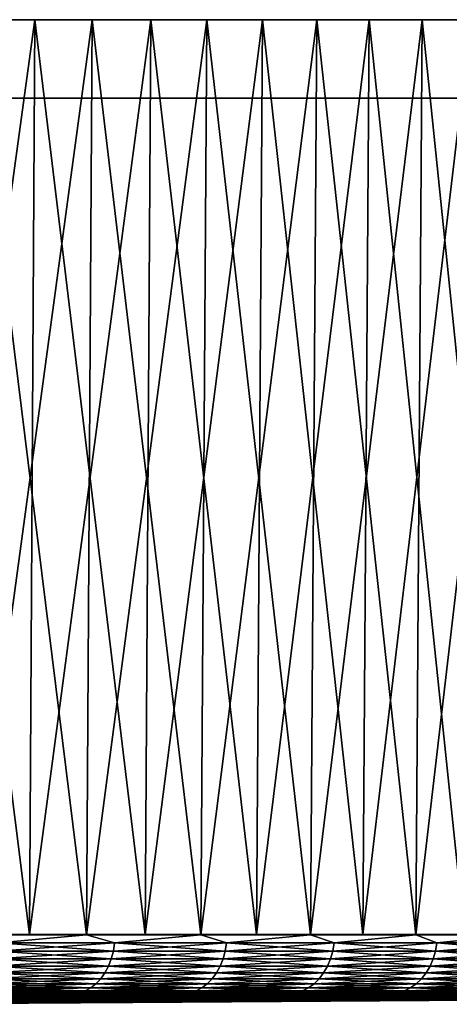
# Model space of a CAD drawing. Header units: millimetres. Extents: x -112 to 112, y -55 to 40.
# Tile 165 of 171: x 78 to 89, y -55 to -30. Entities that reach past the tile are written whole.
import ezdxf

# ---------------------------------------------------------------- set-up
doc = ezdxf.new("R2010")
doc.units = ezdxf.units.MM
doc.header["$LTSCALE"] = 52.148148
for name, color, linetype in [('122', 7, 'CONTINUOUS'), ('151', 7, 'CONTINUOUS'), ('152', 7, 'CONTINUOUS'), ('153', 7, 'CONTINUOUS'), ('154', 7, 'CONTINUOUS'), ('155', 7, 'CONTINUOUS'), ('156', 7, 'CONTINUOUS'), ('157', 7, 'CONTINUOUS'), ('158', 7, 'CONTINUOUS'), ('159', 7, 'CONTINUOUS')]:
    doc.layers.add(name, color=color, linetype=linetype)

msp = doc.modelspace()

# ---------------------------------------------------------------- linework, layer by layer
at = {"layer": '122', "color": 7, "linetype": 'Continuous', "true_color": 0xfdfffa}
for points in [[(74.689, -32, 82.113), (77.743, -32, 79.228), (74.689, -32, -82.113), (74.689, -32, 82.113)], [(74.689, -32, -82.113), (77.743, -32, 79.228), (77.743, -32, -79.228), (74.689, -32, -82.113)], [(77.743, -32, 79.228), (80.685, -32, 76.229), (77.743, -32, -79.228), (77.743, -32, 79.228)], [(77.743, -32, -79.228), (80.685, -32, 76.229), (80.685, -32, -76.229), (77.743, -32, -79.228)], [(80.685, -32, 76.229), (83.512, -32, 73.122), (80.685, -32, -76.229), (80.685, -32, 76.229)], [(80.685, -32, -76.229), (83.512, -32, 73.122), (83.512, -32, -73.122), (80.685, -32, -76.229)], [(83.512, -32, 73.122), (86.219, -32, 69.909), (83.512, -32, -73.122), (83.512, -32, 73.122)], [(83.512, -32, -73.122), (86.219, -32, 69.909), (86.219, -32, -69.909), (83.512, -32, -73.122)], [(86.219, -32, 69.909), (88.803, -32, 66.596), (86.219, -32, -69.909), (86.219, -32, 69.909)], [(86.219, -32, -69.909), (88.803, -32, 66.596), (88.803, -32, -66.596), (86.219, -32, -69.909)]]:
    msp.add_3dface(points, dxfattribs=at)
at = {"layer": '151', "color": 1, "linetype": 'Continuous'}
for points in [[(74.833, -53.294, -82.272), (77.893, -53.294, -79.381), (74.97, -30.003, -82.422), (74.833, -53.294, -82.272)], [(74.97, -30.003, -82.422), (77.893, -53.294, -79.381), (78.035, -30.003, -79.526), (74.97, -30.003, -82.422)], [(77.893, -53.294, -79.381), (80.841, -53.294, -76.376), (78.035, -30.003, -79.526), (77.893, -53.294, -79.381)], [(78.035, -30.003, -79.526), (80.841, -53.294, -76.376), (80.989, -30.003, -76.516), (78.035, -30.003, -79.526)], [(80.841, -53.294, -76.376), (83.673, -53.294, -73.263), (80.989, -30.003, -76.516), (80.841, -53.294, -76.376)], [(80.989, -30.003, -76.516), (83.673, -53.294, -73.263), (83.826, -30.003, -73.397), (80.989, -30.003, -76.516)], [(83.673, -53.294, -73.263), (86.385, -53.294, -70.044), (83.826, -30.003, -73.397), (83.673, -53.294, -73.263)], [(83.826, -30.003, -73.397), (86.385, -53.294, -70.044), (86.543, -30.003, -70.172), (83.826, -30.003, -73.397)], [(86.385, -53.294, -70.044), (88.974, -53.294, -66.725), (86.543, -30.003, -70.172), (86.385, -53.294, -70.044)], [(86.543, -30.003, -70.172), (88.974, -53.294, -66.725), (89.137, -30.003, -66.847), (86.543, -30.003, -70.172)]]:
    msp.add_3dface(points, dxfattribs=at)
at = {"layer": '152', "color": 1, "linetype": 'Continuous'}
for points in [[(78.035, -30.003, 79.526), (74.833, -53.294, 82.272), (74.97, -30.003, 82.422), (78.035, -30.003, 79.526)], [(77.893, -53.294, 79.381), (74.833, -53.294, 82.272), (78.035, -30.003, 79.526), (77.893, -53.294, 79.381)], [(80.841, -53.294, 76.376), (77.893, -53.294, 79.381), (80.989, -30.003, 76.516), (80.841, -53.294, 76.376)], [(80.989, -30.003, 76.516), (77.893, -53.294, 79.381), (78.035, -30.003, 79.526), (80.989, -30.003, 76.516)], [(83.826, -30.003, 73.397), (80.841, -53.294, 76.376), (80.989, -30.003, 76.516), (83.826, -30.003, 73.397)], [(83.673, -53.294, 73.263), (80.841, -53.294, 76.376), (83.826, -30.003, 73.397), (83.673, -53.294, 73.263)], [(86.543, -30.003, 70.172), (83.673, -53.294, 73.263), (83.826, -30.003, 73.397), (86.543, -30.003, 70.172)], [(86.385, -53.294, 70.044), (83.673, -53.294, 73.263), (86.543, -30.003, 70.172), (86.385, -53.294, 70.044)], [(89.137, -30.003, 66.847), (86.385, -53.294, 70.044), (86.543, -30.003, 70.172), (89.137, -30.003, 66.847)], [(88.974, -53.294, 66.725), (86.385, -53.294, 70.044), (89.137, -30.003, 66.847), (88.974, -53.294, 66.725)]]:
    msp.add_3dface(points, dxfattribs=at)
at = {"layer": '153', "color": 1, "linetype": 'Continuous'}
for points in [[(76.463, -30.003, -82.408), (79.491, -30.003, -79.491), (76.325, -53.302, -82.259), (76.463, -30.003, -82.408)], [(76.325, -53.302, -82.259), (79.491, -30.003, -79.491), (79.347, -53.302, -79.347), (76.325, -53.302, -82.259)], [(79.491, -30.003, -79.491), (82.408, -30.003, -76.463), (79.347, -53.302, -79.347), (79.491, -30.003, -79.491)], [(79.347, -53.302, -79.347), (82.408, -30.003, -76.463), (82.259, -53.302, -76.325), (79.347, -53.302, -79.347)], [(82.408, -30.003, -76.463), (85.209, -30.003, -73.328), (82.259, -53.302, -76.325), (82.408, -30.003, -76.463)], [(82.259, -53.302, -76.325), (85.209, -30.003, -73.328), (85.055, -53.302, -73.196), (82.259, -53.302, -76.325)], [(85.209, -30.003, -73.328), (87.891, -30.003, -70.091), (85.055, -53.302, -73.196), (85.209, -30.003, -73.328)], [(85.055, -53.302, -73.196), (87.891, -30.003, -70.091), (87.733, -53.302, -69.964), (85.055, -53.302, -73.196)], [(87.891, -30.003, -70.091), (90.451, -30.003, -66.756), (87.733, -53.302, -69.964), (87.891, -30.003, -70.091)], [(87.733, -53.302, -69.964), (90.451, -30.003, -66.756), (90.287, -53.302, -66.635), (87.733, -53.302, -69.964)]]:
    msp.add_3dface(points, dxfattribs=at)
at = {"layer": '154', "color": 1, "linetype": 'Continuous'}
for points in [[(76.325, -53.302, 82.259), (79.347, -53.302, 79.347), (76.463, -30.003, 82.408), (76.325, -53.302, 82.259)], [(76.463, -30.003, 82.408), (79.347, -53.302, 79.347), (79.491, -30.003, 79.491), (76.463, -30.003, 82.408)], [(79.347, -53.302, 79.347), (82.259, -53.302, 76.325), (79.491, -30.003, 79.491), (79.347, -53.302, 79.347)], [(79.491, -30.003, 79.491), (82.259, -53.302, 76.325), (82.408, -30.003, 76.463), (79.491, -30.003, 79.491)], [(82.259, -53.302, 76.325), (85.055, -53.302, 73.196), (82.408, -30.003, 76.463), (82.259, -53.302, 76.325)], [(82.408, -30.003, 76.463), (85.055, -53.302, 73.196), (85.209, -30.003, 73.328), (82.408, -30.003, 76.463)], [(85.055, -53.302, 73.196), (87.733, -53.302, 69.964), (85.209, -30.003, 73.328), (85.055, -53.302, 73.196)], [(85.209, -30.003, 73.328), (87.733, -53.302, 69.964), (87.891, -30.003, 70.091), (85.209, -30.003, 73.328)], [(87.733, -53.302, 69.964), (90.287, -53.302, 66.635), (87.891, -30.003, 70.091), (87.733, -53.302, 69.964)], [(87.891, -30.003, 70.091), (90.287, -53.302, 66.635), (90.451, -30.003, 66.756), (87.891, -30.003, 70.091)]]:
    msp.add_3dface(points, dxfattribs=at)
at = {"layer": '155', "color": 1, "linetype": 'Continuous'}
for points in [[(74.97, -30.003, -82.422), (78.035, -30.003, -79.526), (76.463, -30.003, -82.408), (74.97, -30.003, -82.422)], [(78.035, -30.003, 79.526), (74.97, -30.003, 82.422), (76.463, -30.003, 82.408), (78.035, -30.003, 79.526)], [(78.035, -30.003, -79.526), (79.491, -30.003, -79.491), (76.463, -30.003, -82.408), (78.035, -30.003, -79.526)], [(78.035, -30.003, 79.526), (76.463, -30.003, 82.408), (79.491, -30.003, 79.491), (78.035, -30.003, 79.526)], [(78.035, -30.003, -79.526), (80.989, -30.003, -76.516), (79.491, -30.003, -79.491), (78.035, -30.003, -79.526)], [(80.989, -30.003, 76.516), (78.035, -30.003, 79.526), (79.491, -30.003, 79.491), (80.989, -30.003, 76.516)], [(80.989, -30.003, -76.516), (82.408, -30.003, -76.463), (79.491, -30.003, -79.491), (80.989, -30.003, -76.516)], [(80.989, -30.003, 76.516), (79.491, -30.003, 79.491), (82.408, -30.003, 76.463), (80.989, -30.003, 76.516)], [(80.989, -30.003, -76.516), (83.826, -30.003, -73.397), (82.408, -30.003, -76.463), (80.989, -30.003, -76.516)], [(83.826, -30.003, 73.397), (80.989, -30.003, 76.516), (82.408, -30.003, 76.463), (83.826, -30.003, 73.397)], [(83.826, -30.003, -73.397), (85.209, -30.003, -73.328), (82.408, -30.003, -76.463), (83.826, -30.003, -73.397)], [(83.826, -30.003, 73.397), (82.408, -30.003, 76.463), (85.209, -30.003, 73.328), (83.826, -30.003, 73.397)], [(83.826, -30.003, -73.397), (86.543, -30.003, -70.172), (85.209, -30.003, -73.328), (83.826, -30.003, -73.397)], [(86.543, -30.003, 70.172), (83.826, -30.003, 73.397), (85.209, -30.003, 73.328), (86.543, -30.003, 70.172)], [(86.543, -30.003, -70.172), (87.891, -30.003, -70.091), (85.209, -30.003, -73.328), (86.543, -30.003, -70.172)], [(86.543, -30.003, 70.172), (85.209, -30.003, 73.328), (87.891, -30.003, 70.091), (86.543, -30.003, 70.172)], [(86.543, -30.003, -70.172), (89.137, -30.003, -66.847), (87.891, -30.003, -70.091), (86.543, -30.003, -70.172)], [(89.137, -30.003, 66.847), (86.543, -30.003, 70.172), (87.891, -30.003, 70.091), (89.137, -30.003, 66.847)], [(89.137, -30.003, -66.847), (90.451, -30.003, -66.756), (87.891, -30.003, -70.091), (89.137, -30.003, -66.847)], [(89.137, -30.003, 66.847), (87.891, -30.003, 70.091), (90.451, -30.003, 66.756), (89.137, -30.003, 66.847)]]:
    msp.add_3dface(points, dxfattribs=at)
at = {"layer": '156', "color": 1, "linetype": 'Continuous'}
for points in [[(79.034, -54.789, -77.552), (80.487, -54.789, -76.043), (64.53, -54.945, -66.061), (79.034, -54.789, -77.552)], [(64.53, -54.945, -66.061), (80.487, -54.789, -76.043), (67.555, -54.945, -62.963), (64.53, -54.945, -66.061)], [(77.552, -54.789, -79.034), (79.034, -54.789, -77.552), (64.53, -54.945, -66.061), (77.552, -54.789, -79.034)], [(81.912, -54.789, -74.506), (83.307, -54.789, -72.942), (67.555, -54.945, -62.963), (81.912, -54.789, -74.506)], [(67.555, -54.945, -62.963), (83.307, -54.789, -72.942), (70.432, -54.945, -59.728), (67.555, -54.945, -62.963)], [(80.487, -54.789, -76.043), (81.912, -54.789, -74.506), (67.555, -54.945, -62.963), (80.487, -54.789, -76.043)], [(70.432, -54.945, -59.728), (87.312, -54.789, -68.098), (73.154, -54.945, -56.361), (70.432, -54.945, -59.728)], [(84.673, -54.789, -71.353), (86.008, -54.789, -69.738), (70.432, -54.945, -59.728), (84.673, -54.789, -71.353)], [(83.307, -54.789, -72.942), (84.673, -54.789, -71.353), (70.432, -54.945, -59.728), (83.307, -54.789, -72.942)], [(86.008, -54.789, -69.738), (87.312, -54.789, -68.098), (70.432, -54.945, -59.728), (86.008, -54.789, -69.738)], [(87.312, -54.789, -68.098), (88.585, -54.789, -66.433), (73.154, -54.945, -56.361), (87.312, -54.789, -68.098)], [(73.154, -54.945, -56.361), (89.827, -54.789, -64.745), (75.716, -54.945, -52.87), (73.154, -54.945, -56.361)], [(88.585, -54.789, -66.433), (89.827, -54.789, -64.745), (73.154, -54.945, -56.361), (88.585, -54.789, -66.433)], [(91.036, -54.789, -63.033), (92.212, -54.789, -61.299), (75.716, -54.945, -52.87), (91.036, -54.789, -63.033)], [(75.716, -54.945, -52.87), (93.356, -54.789, -59.543), (78.111, -54.945, -49.263), (75.716, -54.945, -52.87)], [(92.212, -54.789, -61.299), (93.356, -54.789, -59.543), (75.716, -54.945, -52.87), (92.212, -54.789, -61.299)], [(89.827, -54.789, -64.745), (91.036, -54.789, -63.033), (75.716, -54.945, -52.87), (89.827, -54.789, -64.745)], [(94.466, -54.789, -57.766), (95.542, -54.789, -55.968), (78.111, -54.945, -49.263), (94.466, -54.789, -57.766)], [(78.111, -54.945, -49.263), (95.542, -54.789, -55.968), (80.334, -54.945, -45.547), (78.111, -54.945, -49.263)], [(93.356, -54.789, -59.543), (94.466, -54.789, -57.766), (78.111, -54.945, -49.263), (93.356, -54.789, -59.543)], [(97.592, -54.789, -52.312), (98.564, -54.789, -50.456), (80.334, -54.945, -45.547), (97.592, -54.789, -52.312)], [(95.542, -54.789, -55.968), (96.584, -54.789, -54.15), (80.334, -54.945, -45.547), (95.542, -54.789, -55.968)], [(96.584, -54.789, -54.15), (97.592, -54.789, -52.312), (80.334, -54.945, -45.547), (96.584, -54.789, -54.15)], [(80.334, -54.945, -45.547), (98.564, -54.789, -50.456), (82.38, -54.945, -41.732), (80.334, -54.945, -45.547)], [(98.564, -54.789, -50.456), (99.501, -54.789, -48.582), (82.38, -54.945, -41.732), (98.564, -54.789, -50.456)], [(82.38, -54.945, -41.732), (100.403, -54.789, -46.69), (84.246, -54.945, -37.825), (82.38, -54.945, -41.732)], [(99.501, -54.789, -48.582), (100.403, -54.789, -46.69), (82.38, -54.945, -41.732), (99.501, -54.789, -48.582)], [(101.268, -54.789, -44.782), (102.098, -54.789, -42.857), (84.246, -54.945, -37.825), (101.268, -54.789, -44.782)], [(84.246, -54.945, -37.825), (102.891, -54.789, -40.918), (85.926, -54.945, -33.834), (84.246, -54.945, -37.825)], [(102.098, -54.789, -42.857), (102.891, -54.789, -40.918), (84.246, -54.945, -37.825), (102.098, -54.789, -42.857)], [(100.403, -54.789, -46.69), (101.268, -54.789, -44.782), (84.246, -54.945, -37.825), (100.403, -54.789, -46.69)], [(102.891, -54.789, -40.918), (103.646, -54.789, -38.963), (85.926, -54.945, -33.834), (102.891, -54.789, -40.918)], [(85.926, -54.945, -33.834), (104.365, -54.789, -36.995), (87.418, -54.945, -29.77), (85.926, -54.945, -33.834)], [(103.646, -54.789, -38.963), (104.365, -54.789, -36.995), (85.926, -54.945, -33.834), (103.646, -54.789, -38.963)], [(104.365, -54.789, -36.995), (105.047, -54.789, -35.013), (87.418, -54.945, -29.77), (104.365, -54.789, -36.995)], [(105.047, -54.789, -35.013), (105.69, -54.789, -33.019), (87.418, -54.945, -29.77), (105.047, -54.789, -35.013)], [(87.418, -54.945, -29.77), (106.296, -54.789, -31.013), (88.717, -54.945, -25.639), (87.418, -54.945, -29.77)], [(105.69, -54.789, -33.019), (106.296, -54.789, -31.013), (87.418, -54.945, -29.77), (105.69, -54.789, -33.019)], [(78.111, -54.945, -49.263), (62.486, -55.073, -39.408), (60.57, -55.073, -42.294), (78.111, -54.945, -49.263)], [(75.716, -54.945, -52.87), (78.111, -54.945, -49.263), (60.57, -55.073, -42.294), (75.716, -54.945, -52.87)], [(80.334, -54.945, -45.547), (64.264, -55.073, -36.436), (62.486, -55.073, -39.408), (80.334, -54.945, -45.547)], [(78.111, -54.945, -49.263), (80.334, -54.945, -45.547), (62.486, -55.073, -39.408), (78.111, -54.945, -49.263)], [(80.334, -54.945, -45.547), (82.38, -54.945, -41.732), (64.264, -55.073, -36.436), (80.334, -54.945, -45.547)], [(82.38, -54.945, -41.732), (65.901, -55.073, -33.384), (64.264, -55.073, -36.436), (82.38, -54.945, -41.732)], [(82.38, -54.945, -41.732), (84.246, -54.945, -37.825), (65.901, -55.073, -33.384), (82.38, -54.945, -41.732)], [(84.246, -54.945, -37.825), (67.394, -55.073, -30.258), (65.901, -55.073, -33.384), (84.246, -54.945, -37.825)], [(84.246, -54.945, -37.825), (85.926, -54.945, -33.834), (67.394, -55.073, -30.258), (84.246, -54.945, -37.825)], [(85.926, -54.945, -33.834), (68.738, -55.073, -27.066), (67.394, -55.073, -30.258), (85.926, -54.945, -33.834)], [(85.926, -54.945, -33.834), (87.418, -54.945, -29.77), (68.738, -55.073, -27.066), (85.926, -54.945, -33.834)], [(87.418, -54.945, -29.77), (69.931, -55.073, -23.815), (68.738, -55.073, -27.066), (87.418, -54.945, -29.77)], [(87.418, -54.945, -29.77), (88.717, -54.945, -25.639), (69.931, -55.073, -23.815), (87.418, -54.945, -29.77)], [(88.717, -54.945, -25.639), (70.97, -55.073, -20.511), (69.931, -55.073, -23.815), (88.717, -54.945, -25.639)], [(88.717, -54.945, -25.639), (89.821, -54.945, -21.453), (70.97, -55.073, -20.511), (88.717, -54.945, -25.639)], [(89.821, -54.945, -21.453), (71.854, -55.073, -17.161), (70.97, -55.073, -20.511), (89.821, -54.945, -21.453)], [(90.728, -54.945, -17.219), (72.579, -55.073, -13.775), (71.854, -55.073, -17.161), (90.728, -54.945, -17.219)], [(89.821, -54.945, -21.453), (90.728, -54.945, -17.219), (71.854, -55.073, -17.161), (89.821, -54.945, -21.453)], [(91.435, -54.945, -12.948), (73.145, -55.073, -10.358), (72.579, -55.073, -13.775), (91.435, -54.945, -12.948)], [(90.728, -54.945, -17.219), (91.435, -54.945, -12.948), (72.579, -55.073, -13.775), (90.728, -54.945, -17.219)], [(91.942, -54.945, -8.648), (73.55, -55.073, -6.918), (73.145, -55.073, -10.358), (91.942, -54.945, -8.648)], [(91.435, -54.945, -12.948), (91.942, -54.945, -8.648), (73.145, -55.073, -10.358), (91.435, -54.945, -12.948)], [(91.942, -54.945, -8.648), (92.246, -54.945, -4.329), (73.55, -55.073, -6.918), (91.942, -54.945, -8.648)], [(92.246, -54.945, -4.329), (73.793, -55.073, -3.463), (73.55, -55.073, -6.918), (92.246, -54.945, -4.329)], [(73.793, -55.073, -3.463), (92.348, -54.945), (90.596, -54.958), (73.793, -55.073, -3.463)], [(92.246, -54.945, -4.329), (92.348, -54.945), (73.793, -55.073, -3.463), (92.246, -54.945, -4.329)], [(80.53, -55.03), (73.793, -55.073, -3.463), (90.596, -54.958), (80.53, -55.03)], [(73.875, -55.073), (73.793, -55.073, -3.463), (80.53, -55.03), (73.875, -55.073)]]:
    msp.add_3dface(points, dxfattribs=at)
at = {"layer": '157', "color": 1, "linetype": 'Continuous'}
for points in [[(81.912, -54.789, 74.506), (80.487, -54.789, 76.043), (67.555, -54.945, 62.963), (81.912, -54.789, 74.506)], [(80.487, -54.789, 76.043), (79.034, -54.789, 77.552), (67.555, -54.945, 62.963), (80.487, -54.789, 76.043)], [(79.034, -54.789, 77.552), (77.552, -54.789, 79.034), (67.555, -54.945, 62.963), (79.034, -54.789, 77.552)], [(70.432, -54.945, 59.728), (81.912, -54.789, 74.506), (67.555, -54.945, 62.963), (70.432, -54.945, 59.728)], [(73.154, -54.945, 56.361), (84.673, -54.789, 71.353), (70.432, -54.945, 59.728), (73.154, -54.945, 56.361)], [(84.673, -54.789, 71.353), (83.307, -54.789, 72.942), (70.432, -54.945, 59.728), (84.673, -54.789, 71.353)], [(83.307, -54.789, 72.942), (81.912, -54.789, 74.506), (70.432, -54.945, 59.728), (83.307, -54.789, 72.942)], [(88.585, -54.789, 66.433), (87.312, -54.789, 68.098), (73.154, -54.945, 56.361), (88.585, -54.789, 66.433)], [(87.312, -54.789, 68.098), (86.008, -54.789, 69.738), (73.154, -54.945, 56.361), (87.312, -54.789, 68.098)], [(75.716, -54.945, 52.87), (88.585, -54.789, 66.433), (73.154, -54.945, 56.361), (75.716, -54.945, 52.87)], [(86.008, -54.789, 69.738), (84.673, -54.789, 71.353), (73.154, -54.945, 56.361), (86.008, -54.789, 69.738)], [(89.827, -54.789, 64.745), (88.585, -54.789, 66.433), (75.716, -54.945, 52.87), (89.827, -54.789, 64.745)], [(91.036, -54.789, 63.033), (89.827, -54.789, 64.745), (75.716, -54.945, 52.87), (91.036, -54.789, 63.033)], [(78.111, -54.945, 49.263), (91.036, -54.789, 63.033), (75.716, -54.945, 52.87), (78.111, -54.945, 49.263)], [(80.334, -54.945, 45.547), (94.466, -54.789, 57.766), (78.111, -54.945, 49.263), (80.334, -54.945, 45.547)], [(94.466, -54.789, 57.766), (93.356, -54.789, 59.543), (78.111, -54.945, 49.263), (94.466, -54.789, 57.766)], [(93.356, -54.789, 59.543), (92.212, -54.789, 61.299), (78.111, -54.945, 49.263), (93.356, -54.789, 59.543)], [(92.212, -54.789, 61.299), (91.036, -54.789, 63.033), (78.111, -54.945, 49.263), (92.212, -54.789, 61.299)], [(82.38, -54.945, 41.732), (96.584, -54.789, 54.15), (80.334, -54.945, 45.547), (82.38, -54.945, 41.732)], [(96.584, -54.789, 54.15), (95.542, -54.789, 55.968), (80.334, -54.945, 45.547), (96.584, -54.789, 54.15)], [(95.542, -54.789, 55.968), (94.466, -54.789, 57.766), (80.334, -54.945, 45.547), (95.542, -54.789, 55.968)], [(98.564, -54.789, 50.456), (97.592, -54.789, 52.312), (82.38, -54.945, 41.732), (98.564, -54.789, 50.456)], [(97.592, -54.789, 52.312), (96.584, -54.789, 54.15), (82.38, -54.945, 41.732), (97.592, -54.789, 52.312)], [(99.501, -54.789, 48.582), (98.564, -54.789, 50.456), (82.38, -54.945, 41.732), (99.501, -54.789, 48.582)], [(84.246, -54.945, 37.825), (99.501, -54.789, 48.582), (82.38, -54.945, 41.732), (84.246, -54.945, 37.825)], [(85.926, -54.945, 33.834), (101.268, -54.789, 44.782), (84.246, -54.945, 37.825), (85.926, -54.945, 33.834)], [(101.268, -54.789, 44.782), (100.403, -54.789, 46.69), (84.246, -54.945, 37.825), (101.268, -54.789, 44.782)], [(100.403, -54.789, 46.69), (99.501, -54.789, 48.582), (84.246, -54.945, 37.825), (100.403, -54.789, 46.69)], [(87.418, -54.945, 29.77), (103.646, -54.789, 38.963), (85.926, -54.945, 33.834), (87.418, -54.945, 29.77)], [(103.646, -54.789, 38.963), (102.891, -54.789, 40.918), (85.926, -54.945, 33.834), (103.646, -54.789, 38.963)], [(102.891, -54.789, 40.918), (102.098, -54.789, 42.857), (85.926, -54.945, 33.834), (102.891, -54.789, 40.918)], [(102.098, -54.789, 42.857), (101.268, -54.789, 44.782), (85.926, -54.945, 33.834), (102.098, -54.789, 42.857)], [(88.717, -54.945, 25.639), (105.047, -54.789, 35.013), (87.418, -54.945, 29.77), (88.717, -54.945, 25.639)], [(105.047, -54.789, 35.013), (104.365, -54.789, 36.995), (87.418, -54.945, 29.77), (105.047, -54.789, 35.013)], [(104.365, -54.789, 36.995), (103.646, -54.789, 38.963), (87.418, -54.945, 29.77), (104.365, -54.789, 36.995)], [(78.111, -54.945, 49.263), (62.486, -55.073, 39.408), (64.264, -55.073, 36.436), (78.111, -54.945, 49.263)], [(78.111, -54.945, 49.263), (75.716, -54.945, 52.87), (62.486, -55.073, 39.408), (78.111, -54.945, 49.263)], [(80.334, -54.945, 45.547), (64.264, -55.073, 36.436), (65.901, -55.073, 33.384), (80.334, -54.945, 45.547)], [(80.334, -54.945, 45.547), (78.111, -54.945, 49.263), (64.264, -55.073, 36.436), (80.334, -54.945, 45.547)], [(82.38, -54.945, 41.732), (65.901, -55.073, 33.384), (67.394, -55.073, 30.258), (82.38, -54.945, 41.732)], [(82.38, -54.945, 41.732), (80.334, -54.945, 45.547), (65.901, -55.073, 33.384), (82.38, -54.945, 41.732)], [(84.246, -54.945, 37.825), (82.38, -54.945, 41.732), (67.394, -55.073, 30.258), (84.246, -54.945, 37.825)], [(84.246, -54.945, 37.825), (67.394, -55.073, 30.258), (68.738, -55.073, 27.066), (84.246, -54.945, 37.825)], [(85.926, -54.945, 33.834), (68.738, -55.073, 27.066), (69.931, -55.073, 23.815), (85.926, -54.945, 33.834)], [(85.926, -54.945, 33.834), (84.246, -54.945, 37.825), (68.738, -55.073, 27.066), (85.926, -54.945, 33.834)], [(87.418, -54.945, 29.77), (69.931, -55.073, 23.815), (70.97, -55.073, 20.511), (87.418, -54.945, 29.77)], [(87.418, -54.945, 29.77), (85.926, -54.945, 33.834), (69.931, -55.073, 23.815), (87.418, -54.945, 29.77)], [(88.717, -54.945, 25.639), (70.97, -55.073, 20.511), (71.854, -55.073, 17.161), (88.717, -54.945, 25.639)], [(88.717, -54.945, 25.639), (87.418, -54.945, 29.77), (70.97, -55.073, 20.511), (88.717, -54.945, 25.639)], [(89.821, -54.945, 21.453), (71.854, -55.073, 17.161), (72.579, -55.073, 13.775), (89.821, -54.945, 21.453)], [(89.821, -54.945, 21.453), (88.717, -54.945, 25.639), (71.854, -55.073, 17.161), (89.821, -54.945, 21.453)], [(90.728, -54.945, 17.219), (72.579, -55.073, 13.775), (73.145, -55.073, 10.358), (90.728, -54.945, 17.219)], [(90.728, -54.945, 17.219), (89.821, -54.945, 21.453), (72.579, -55.073, 13.775), (90.728, -54.945, 17.219)], [(91.435, -54.945, 12.948), (90.728, -54.945, 17.219), (73.145, -55.073, 10.358), (91.435, -54.945, 12.948)], [(91.435, -54.945, 12.948), (73.145, -55.073, 10.358), (73.55, -55.073, 6.918), (91.435, -54.945, 12.948)], [(91.942, -54.945, 8.648), (73.55, -55.073, 6.918), (73.793, -55.073, 3.463), (91.942, -54.945, 8.648)], [(91.942, -54.945, 8.648), (91.435, -54.945, 12.948), (73.55, -55.073, 6.918), (91.942, -54.945, 8.648)], [(92.246, -54.945, 4.329), (91.942, -54.945, 8.648), (73.793, -55.073, 3.463), (92.246, -54.945, 4.329)], [(73.875, -55.073), (92.246, -54.945, 4.329), (73.793, -55.073, 3.463), (73.875, -55.073)], [(73.875, -55.073), (80.53, -55.03), (92.246, -54.945, 4.329), (73.875, -55.073)], [(80.53, -55.03), (90.596, -54.958), (92.246, -54.945, 4.329), (80.53, -55.03)]]:
    msp.add_3dface(points, dxfattribs=at)
at = {"layer": '158', "color": 1, "linetype": 'Continuous'}
for points in [[(79.347, -53.302, 79.347), (76.325, -53.302, 82.259), (77.106, -53.511, 81.504), (79.347, -53.302, 79.347)], [(80.065, -53.511, 78.599), (79.347, -53.302, 79.347), (77.106, -53.511, 81.504), (80.065, -53.511, 78.599)], [(82.259, -53.302, 76.325), (79.347, -53.302, 79.347), (80.065, -53.511, 78.599), (82.259, -53.302, 76.325)], [(82.915, -53.511, 75.587), (82.259, -53.302, 76.325), (80.065, -53.511, 78.599), (82.915, -53.511, 75.587)], [(85.055, -53.302, 73.196), (82.259, -53.302, 76.325), (82.915, -53.511, 75.587), (85.055, -53.302, 73.196)], [(85.652, -53.511, 72.472), (85.055, -53.302, 73.196), (82.915, -53.511, 75.587), (85.652, -53.511, 72.472)], [(87.733, -53.302, 69.964), (85.055, -53.302, 73.196), (85.652, -53.511, 72.472), (87.733, -53.302, 69.964)], [(88.271, -53.511, 69.257), (87.733, -53.302, 69.964), (85.652, -53.511, 72.472), (88.271, -53.511, 69.257)], [(90.287, -53.302, 66.635), (87.733, -53.302, 69.964), (88.271, -53.511, 69.257), (90.287, -53.302, 66.635)], [(90.77, -53.511, 65.948), (90.287, -53.302, 66.635), (88.271, -53.511, 69.257), (90.77, -53.511, 65.948)], [(80.033, -53.718, 78.567), (77.106, -53.511, 81.504), (77.075, -53.718, 81.471), (80.033, -53.718, 78.567)], [(80.065, -53.511, 78.599), (77.106, -53.511, 81.504), (80.033, -53.718, 78.567), (80.065, -53.511, 78.599)], [(82.881, -53.718, 75.556), (80.065, -53.511, 78.599), (80.033, -53.718, 78.567), (82.881, -53.718, 75.556)], [(82.915, -53.511, 75.587), (80.065, -53.511, 78.599), (82.881, -53.718, 75.556), (82.915, -53.511, 75.587)], [(85.616, -53.718, 72.442), (82.915, -53.511, 75.587), (82.881, -53.718, 75.556), (85.616, -53.718, 72.442)], [(85.652, -53.511, 72.472), (82.915, -53.511, 75.587), (85.616, -53.718, 72.442), (85.652, -53.511, 72.472)], [(88.235, -53.718, 69.229), (85.652, -53.511, 72.472), (85.616, -53.718, 72.442), (88.235, -53.718, 69.229)], [(88.271, -53.511, 69.257), (85.652, -53.511, 72.472), (88.235, -53.718, 69.229), (88.271, -53.511, 69.257)], [(90.733, -53.718, 65.921), (88.271, -53.511, 69.257), (88.235, -53.718, 69.229), (90.733, -53.718, 65.921)], [(90.77, -53.511, 65.948), (88.271, -53.511, 69.257), (90.733, -53.718, 65.921), (90.77, -53.511, 65.948)], [(79.979, -53.916, 78.515), (77.075, -53.718, 81.471), (77.023, -53.916, 81.416), (79.979, -53.916, 78.515)], [(80.033, -53.718, 78.567), (77.075, -53.718, 81.471), (79.979, -53.916, 78.515), (80.033, -53.718, 78.567)], [(82.826, -53.916, 75.506), (80.033, -53.718, 78.567), (79.979, -53.916, 78.515), (82.826, -53.916, 75.506)], [(82.881, -53.718, 75.556), (80.033, -53.718, 78.567), (82.826, -53.916, 75.506), (82.881, -53.718, 75.556)], [(85.559, -53.916, 72.394), (82.881, -53.718, 75.556), (82.826, -53.916, 75.506), (85.559, -53.916, 72.394)], [(85.616, -53.718, 72.442), (82.881, -53.718, 75.556), (85.559, -53.916, 72.394), (85.616, -53.718, 72.442)], [(88.176, -53.916, 69.183), (85.616, -53.718, 72.442), (85.559, -53.916, 72.394), (88.176, -53.916, 69.183)], [(88.235, -53.718, 69.229), (85.616, -53.718, 72.442), (88.176, -53.916, 69.183), (88.235, -53.718, 69.229)], [(90.672, -53.916, 65.877), (88.235, -53.718, 69.229), (88.176, -53.916, 69.183), (90.672, -53.916, 65.877)], [(90.733, -53.718, 65.921), (88.235, -53.718, 69.229), (90.672, -53.916, 65.877), (90.733, -53.718, 65.921)], [(79.816, -54.271, 78.354), (76.953, -54.102, 81.342), (76.866, -54.271, 81.25), (79.816, -54.271, 78.354)], [(79.906, -54.102, 78.443), (77.023, -53.916, 81.416), (76.953, -54.102, 81.342), (79.906, -54.102, 78.443)], [(79.906, -54.102, 78.443), (76.953, -54.102, 81.342), (79.816, -54.271, 78.354), (79.906, -54.102, 78.443)], [(79.979, -53.916, 78.515), (77.023, -53.916, 81.416), (79.906, -54.102, 78.443), (79.979, -53.916, 78.515)], [(82.657, -54.271, 75.351), (79.906, -54.102, 78.443), (79.816, -54.271, 78.354), (82.657, -54.271, 75.351)], [(82.751, -54.102, 75.437), (79.979, -53.916, 78.515), (79.906, -54.102, 78.443), (82.751, -54.102, 75.437)], [(82.751, -54.102, 75.437), (79.906, -54.102, 78.443), (82.657, -54.271, 75.351), (82.751, -54.102, 75.437)], [(82.826, -53.916, 75.506), (79.979, -53.916, 78.515), (82.751, -54.102, 75.437), (82.826, -53.916, 75.506)], [(85.385, -54.271, 72.246), (82.751, -54.102, 75.437), (82.657, -54.271, 75.351), (85.385, -54.271, 72.246)], [(85.482, -54.102, 72.328), (82.826, -53.916, 75.506), (82.751, -54.102, 75.437), (85.482, -54.102, 72.328)], [(85.482, -54.102, 72.328), (82.751, -54.102, 75.437), (85.385, -54.271, 72.246), (85.482, -54.102, 72.328)], [(85.559, -53.916, 72.394), (82.826, -53.916, 75.506), (85.482, -54.102, 72.328), (85.559, -53.916, 72.394)], [(87.996, -54.271, 69.041), (85.482, -54.102, 72.328), (85.385, -54.271, 72.246), (87.996, -54.271, 69.041)], [(88.096, -54.102, 69.12), (85.559, -53.916, 72.394), (85.482, -54.102, 72.328), (88.096, -54.102, 69.12)], [(88.096, -54.102, 69.12), (85.482, -54.102, 72.328), (87.996, -54.271, 69.041), (88.096, -54.102, 69.12)], [(88.176, -53.916, 69.183), (85.559, -53.916, 72.394), (88.096, -54.102, 69.12), (88.176, -53.916, 69.183)], [(90.487, -54.271, 65.743), (88.096, -54.102, 69.12), (87.996, -54.271, 69.041), (90.487, -54.271, 65.743)], [(90.59, -54.102, 65.817), (88.176, -53.916, 69.183), (88.096, -54.102, 69.12), (90.59, -54.102, 65.817)], [(90.59, -54.102, 65.817), (88.096, -54.102, 69.12), (90.487, -54.271, 65.743), (90.59, -54.102, 65.817)], [(90.672, -53.916, 65.877), (88.176, -53.916, 69.183), (90.59, -54.102, 65.817), (90.672, -53.916, 65.877)], [(79.709, -54.421, 78.249), (76.866, -54.271, 81.25), (76.763, -54.421, 81.141), (79.709, -54.421, 78.249)], [(79.816, -54.271, 78.354), (76.866, -54.271, 81.25), (79.709, -54.421, 78.249), (79.816, -54.271, 78.354)], [(82.546, -54.421, 75.251), (79.816, -54.271, 78.354), (79.709, -54.421, 78.249), (82.546, -54.421, 75.251)], [(82.657, -54.271, 75.351), (79.816, -54.271, 78.354), (82.546, -54.421, 75.251), (82.657, -54.271, 75.351)], [(85.27, -54.421, 72.149), (82.657, -54.271, 75.351), (82.546, -54.421, 75.251), (85.27, -54.421, 72.149)], [(85.385, -54.271, 72.246), (82.657, -54.271, 75.351), (85.27, -54.421, 72.149), (85.385, -54.271, 72.246)], [(87.878, -54.421, 68.949), (85.385, -54.271, 72.246), (85.27, -54.421, 72.149), (87.878, -54.421, 68.949)], [(87.996, -54.271, 69.041), (85.385, -54.271, 72.246), (87.878, -54.421, 68.949), (87.996, -54.271, 69.041)], [(90.366, -54.421, 65.655), (87.996, -54.271, 69.041), (87.878, -54.421, 68.949), (90.366, -54.421, 65.655)], [(90.487, -54.271, 65.743), (87.996, -54.271, 69.041), (90.366, -54.421, 65.655), (90.487, -54.271, 65.743)], [(79.456, -54.651, 78.001), (76.647, -54.549, 81.018), (76.519, -54.651, 80.884), (79.456, -54.651, 78.001)], [(79.588, -54.549, 78.131), (76.763, -54.421, 81.141), (76.647, -54.549, 81.018), (79.588, -54.549, 78.131)], [(79.588, -54.549, 78.131), (76.647, -54.549, 81.018), (79.456, -54.651, 78.001), (79.588, -54.549, 78.131)], [(79.709, -54.421, 78.249), (76.763, -54.421, 81.141), (79.588, -54.549, 78.131), (79.709, -54.421, 78.249)], [(82.284, -54.651, 75.012), (79.588, -54.549, 78.131), (79.456, -54.651, 78.001), (82.284, -54.651, 75.012)], [(82.421, -54.549, 75.137), (79.709, -54.421, 78.249), (79.588, -54.549, 78.131), (82.421, -54.549, 75.137)], [(82.421, -54.549, 75.137), (79.588, -54.549, 78.131), (82.284, -54.651, 75.012), (82.421, -54.549, 75.137)], [(82.546, -54.421, 75.251), (79.709, -54.421, 78.249), (82.421, -54.549, 75.137), (82.546, -54.421, 75.251)], [(85, -54.651, 71.92), (82.421, -54.549, 75.137), (82.284, -54.651, 75.012), (85, -54.651, 71.92)], [(85.141, -54.549, 72.04), (82.546, -54.421, 75.251), (82.421, -54.549, 75.137), (85.141, -54.549, 72.04)], [(85.141, -54.549, 72.04), (82.421, -54.549, 75.137), (85, -54.651, 71.92), (85.141, -54.549, 72.04)], [(85.27, -54.421, 72.149), (82.546, -54.421, 75.251), (85.141, -54.549, 72.04), (85.27, -54.421, 72.149)], [(87.599, -54.651, 68.73), (85.141, -54.549, 72.04), (85, -54.651, 71.92), (87.599, -54.651, 68.73)], [(87.745, -54.549, 68.844), (85.27, -54.421, 72.149), (85.141, -54.549, 72.04), (87.745, -54.549, 68.844)], [(87.745, -54.549, 68.844), (85.141, -54.549, 72.04), (87.599, -54.651, 68.73), (87.745, -54.549, 68.844)], [(87.878, -54.421, 68.949), (85.27, -54.421, 72.149), (87.745, -54.549, 68.844), (87.878, -54.421, 68.949)], [(90.079, -54.651, 65.446), (87.745, -54.549, 68.844), (87.599, -54.651, 68.73), (90.079, -54.651, 65.446)], [(90.229, -54.549, 65.555), (87.878, -54.421, 68.949), (87.745, -54.549, 68.844), (90.229, -54.549, 65.555)], [(90.229, -54.549, 65.555), (87.745, -54.549, 68.844), (90.079, -54.651, 65.446), (90.229, -54.549, 65.555)], [(90.366, -54.421, 65.655), (87.878, -54.421, 68.949), (90.229, -54.549, 65.555), (90.366, -54.421, 65.655)], [(79.167, -54.772, 77.718), (76.383, -54.726, 80.74), (76.241, -54.772, 80.59), (79.167, -54.772, 77.718)], [(77.552, -54.789, 79.034), (79.167, -54.772, 77.718), (76.241, -54.772, 80.59), (77.552, -54.789, 79.034)], [(79.315, -54.726, 77.862), (76.519, -54.651, 80.884), (76.383, -54.726, 80.74), (79.315, -54.726, 77.862)], [(79.315, -54.726, 77.862), (76.383, -54.726, 80.74), (79.167, -54.772, 77.718), (79.315, -54.726, 77.862)], [(79.456, -54.651, 78.001), (76.519, -54.651, 80.884), (79.315, -54.726, 77.862), (79.456, -54.651, 78.001)], [(77.552, -54.789, 79.034), (79.034, -54.789, 77.552), (79.167, -54.772, 77.718), (77.552, -54.789, 79.034)], [(79.034, -54.789, 77.552), (80.487, -54.789, 76.043), (79.167, -54.772, 77.718), (79.034, -54.789, 77.552)], [(81.985, -54.772, 74.739), (79.315, -54.726, 77.862), (79.167, -54.772, 77.718), (81.985, -54.772, 74.739)], [(80.487, -54.789, 76.043), (81.985, -54.772, 74.739), (79.167, -54.772, 77.718), (80.487, -54.789, 76.043)], [(82.138, -54.726, 74.878), (79.456, -54.651, 78.001), (79.315, -54.726, 77.862), (82.138, -54.726, 74.878)], [(82.138, -54.726, 74.878), (79.315, -54.726, 77.862), (81.985, -54.772, 74.739), (82.138, -54.726, 74.878)], [(82.284, -54.651, 75.012), (79.456, -54.651, 78.001), (82.138, -54.726, 74.878), (82.284, -54.651, 75.012)], [(80.487, -54.789, 76.043), (81.912, -54.789, 74.506), (81.985, -54.772, 74.739), (80.487, -54.789, 76.043)], [(81.912, -54.789, 74.506), (83.307, -54.789, 72.942), (81.985, -54.772, 74.739), (81.912, -54.789, 74.506)], [(84.691, -54.772, 71.659), (82.138, -54.726, 74.878), (81.985, -54.772, 74.739), (84.691, -54.772, 71.659)], [(83.307, -54.789, 72.942), (84.691, -54.772, 71.659), (81.985, -54.772, 74.739), (83.307, -54.789, 72.942)], [(84.848, -54.726, 71.792), (82.284, -54.651, 75.012), (82.138, -54.726, 74.878), (84.848, -54.726, 71.792)], [(84.848, -54.726, 71.792), (82.138, -54.726, 74.878), (84.691, -54.772, 71.659), (84.848, -54.726, 71.792)], [(85, -54.651, 71.92), (82.284, -54.651, 75.012), (84.848, -54.726, 71.792), (85, -54.651, 71.92)], [(83.307, -54.789, 72.942), (84.673, -54.789, 71.353), (84.691, -54.772, 71.659), (83.307, -54.789, 72.942)], [(84.673, -54.789, 71.353), (86.008, -54.789, 69.738), (84.691, -54.772, 71.659), (84.673, -54.789, 71.353)], [(87.281, -54.772, 68.48), (84.848, -54.726, 71.792), (84.691, -54.772, 71.659), (87.281, -54.772, 68.48)], [(86.008, -54.789, 69.738), (87.281, -54.772, 68.48), (84.691, -54.772, 71.659), (86.008, -54.789, 69.738)], [(87.443, -54.726, 68.608), (85, -54.651, 71.92), (84.848, -54.726, 71.792), (87.443, -54.726, 68.608)], [(87.443, -54.726, 68.608), (84.848, -54.726, 71.792), (87.281, -54.772, 68.48), (87.443, -54.726, 68.608)], [(87.599, -54.651, 68.73), (85, -54.651, 71.92), (87.443, -54.726, 68.608), (87.599, -54.651, 68.73)], [(86.008, -54.789, 69.738), (87.312, -54.789, 68.098), (87.281, -54.772, 68.48), (86.008, -54.789, 69.738)], [(89.751, -54.772, 65.208), (87.443, -54.726, 68.608), (87.281, -54.772, 68.48), (89.751, -54.772, 65.208)], [(88.585, -54.789, 66.433), (89.751, -54.772, 65.208), (87.281, -54.772, 68.48), (88.585, -54.789, 66.433)], [(87.312, -54.789, 68.098), (88.585, -54.789, 66.433), (87.281, -54.772, 68.48), (87.312, -54.789, 68.098)], [(89.919, -54.726, 65.33), (87.599, -54.651, 68.73), (87.443, -54.726, 68.608), (89.919, -54.726, 65.33)], [(89.919, -54.726, 65.33), (87.443, -54.726, 68.608), (89.751, -54.772, 65.208), (89.919, -54.726, 65.33)], [(90.079, -54.651, 65.446), (87.599, -54.651, 68.73), (89.919, -54.726, 65.33), (90.079, -54.651, 65.446)], [(88.585, -54.789, 66.433), (89.827, -54.789, 64.745), (89.751, -54.772, 65.208), (88.585, -54.789, 66.433)]]:
    msp.add_3dface(points, dxfattribs=at)
at = {"layer": '159', "color": 1, "linetype": 'Continuous'}
for points in [[(76.325, -53.302, -82.259), (79.347, -53.302, -79.347), (77.106, -53.511, -81.504), (76.325, -53.302, -82.259)], [(77.106, -53.511, -81.504), (79.347, -53.302, -79.347), (80.065, -53.511, -78.599), (77.106, -53.511, -81.504)], [(79.347, -53.302, -79.347), (82.259, -53.302, -76.325), (80.065, -53.511, -78.599), (79.347, -53.302, -79.347)], [(80.065, -53.511, -78.599), (82.259, -53.302, -76.325), (82.915, -53.511, -75.587), (80.065, -53.511, -78.599)], [(82.259, -53.302, -76.325), (85.055, -53.302, -73.196), (82.915, -53.511, -75.587), (82.259, -53.302, -76.325)], [(82.915, -53.511, -75.587), (85.055, -53.302, -73.196), (85.652, -53.511, -72.472), (82.915, -53.511, -75.587)], [(85.055, -53.302, -73.196), (87.733, -53.302, -69.964), (85.652, -53.511, -72.472), (85.055, -53.302, -73.196)], [(85.652, -53.511, -72.472), (87.733, -53.302, -69.964), (88.271, -53.511, -69.257), (85.652, -53.511, -72.472)], [(87.733, -53.302, -69.964), (90.287, -53.302, -66.635), (88.271, -53.511, -69.257), (87.733, -53.302, -69.964)], [(88.271, -53.511, -69.257), (90.287, -53.302, -66.635), (90.77, -53.511, -65.948), (88.271, -53.511, -69.257)], [(77.106, -53.511, -81.504), (80.065, -53.511, -78.599), (77.075, -53.718, -81.471), (77.106, -53.511, -81.504)], [(77.075, -53.718, -81.471), (80.065, -53.511, -78.599), (80.033, -53.718, -78.567), (77.075, -53.718, -81.471)], [(80.065, -53.511, -78.599), (82.915, -53.511, -75.587), (80.033, -53.718, -78.567), (80.065, -53.511, -78.599)], [(80.033, -53.718, -78.567), (82.915, -53.511, -75.587), (82.881, -53.718, -75.556), (80.033, -53.718, -78.567)], [(82.915, -53.511, -75.587), (85.652, -53.511, -72.472), (82.881, -53.718, -75.556), (82.915, -53.511, -75.587)], [(82.881, -53.718, -75.556), (85.652, -53.511, -72.472), (85.616, -53.718, -72.442), (82.881, -53.718, -75.556)], [(85.652, -53.511, -72.472), (88.271, -53.511, -69.257), (85.616, -53.718, -72.442), (85.652, -53.511, -72.472)], [(85.616, -53.718, -72.442), (88.271, -53.511, -69.257), (88.235, -53.718, -69.229), (85.616, -53.718, -72.442)], [(88.271, -53.511, -69.257), (90.77, -53.511, -65.948), (88.235, -53.718, -69.229), (88.271, -53.511, -69.257)], [(88.235, -53.718, -69.229), (90.77, -53.511, -65.948), (90.733, -53.718, -65.921), (88.235, -53.718, -69.229)], [(77.075, -53.718, -81.471), (80.033, -53.718, -78.567), (77.023, -53.916, -81.416), (77.075, -53.718, -81.471)], [(77.023, -53.916, -81.416), (80.033, -53.718, -78.567), (79.979, -53.916, -78.515), (77.023, -53.916, -81.416)], [(80.033, -53.718, -78.567), (82.881, -53.718, -75.556), (79.979, -53.916, -78.515), (80.033, -53.718, -78.567)], [(79.979, -53.916, -78.515), (82.881, -53.718, -75.556), (82.826, -53.916, -75.506), (79.979, -53.916, -78.515)], [(82.881, -53.718, -75.556), (85.616, -53.718, -72.442), (82.826, -53.916, -75.506), (82.881, -53.718, -75.556)], [(82.826, -53.916, -75.506), (85.616, -53.718, -72.442), (85.559, -53.916, -72.394), (82.826, -53.916, -75.506)], [(85.616, -53.718, -72.442), (88.235, -53.718, -69.229), (85.559, -53.916, -72.394), (85.616, -53.718, -72.442)], [(85.559, -53.916, -72.394), (88.235, -53.718, -69.229), (88.176, -53.916, -69.183), (85.559, -53.916, -72.394)], [(88.235, -53.718, -69.229), (90.733, -53.718, -65.921), (88.176, -53.916, -69.183), (88.235, -53.718, -69.229)], [(88.176, -53.916, -69.183), (90.733, -53.718, -65.921), (90.672, -53.916, -65.877), (88.176, -53.916, -69.183)], [(76.866, -54.271, -81.25), (79.906, -54.102, -78.443), (79.816, -54.271, -78.354), (76.866, -54.271, -81.25)], [(76.953, -54.102, -81.342), (79.906, -54.102, -78.443), (76.866, -54.271, -81.25), (76.953, -54.102, -81.342)], [(76.953, -54.102, -81.342), (79.979, -53.916, -78.515), (79.906, -54.102, -78.443), (76.953, -54.102, -81.342)], [(77.023, -53.916, -81.416), (79.979, -53.916, -78.515), (76.953, -54.102, -81.342), (77.023, -53.916, -81.416)], [(79.816, -54.271, -78.354), (82.751, -54.102, -75.437), (82.657, -54.271, -75.351), (79.816, -54.271, -78.354)], [(79.906, -54.102, -78.443), (82.751, -54.102, -75.437), (79.816, -54.271, -78.354), (79.906, -54.102, -78.443)], [(79.906, -54.102, -78.443), (82.826, -53.916, -75.506), (82.751, -54.102, -75.437), (79.906, -54.102, -78.443)], [(79.979, -53.916, -78.515), (82.826, -53.916, -75.506), (79.906, -54.102, -78.443), (79.979, -53.916, -78.515)], [(82.657, -54.271, -75.351), (85.482, -54.102, -72.328), (85.385, -54.271, -72.246), (82.657, -54.271, -75.351)], [(82.751, -54.102, -75.437), (85.482, -54.102, -72.328), (82.657, -54.271, -75.351), (82.751, -54.102, -75.437)], [(82.826, -53.916, -75.506), (85.559, -53.916, -72.394), (82.751, -54.102, -75.437), (82.826, -53.916, -75.506)], [(82.751, -54.102, -75.437), (85.559, -53.916, -72.394), (85.482, -54.102, -72.328), (82.751, -54.102, -75.437)], [(85.385, -54.271, -72.246), (88.096, -54.102, -69.12), (87.996, -54.271, -69.041), (85.385, -54.271, -72.246)], [(85.482, -54.102, -72.328), (88.096, -54.102, -69.12), (85.385, -54.271, -72.246), (85.482, -54.102, -72.328)], [(85.559, -53.916, -72.394), (88.176, -53.916, -69.183), (85.482, -54.102, -72.328), (85.559, -53.916, -72.394)], [(85.482, -54.102, -72.328), (88.176, -53.916, -69.183), (88.096, -54.102, -69.12), (85.482, -54.102, -72.328)], [(87.996, -54.271, -69.041), (90.59, -54.102, -65.817), (90.487, -54.271, -65.743), (87.996, -54.271, -69.041)], [(88.096, -54.102, -69.12), (90.59, -54.102, -65.817), (87.996, -54.271, -69.041), (88.096, -54.102, -69.12)], [(88.096, -54.102, -69.12), (90.672, -53.916, -65.877), (90.59, -54.102, -65.817), (88.096, -54.102, -69.12)], [(88.176, -53.916, -69.183), (90.672, -53.916, -65.877), (88.096, -54.102, -69.12), (88.176, -53.916, -69.183)], [(76.763, -54.421, -81.141), (79.816, -54.271, -78.354), (79.709, -54.421, -78.249), (76.763, -54.421, -81.141)], [(76.866, -54.271, -81.25), (79.816, -54.271, -78.354), (76.763, -54.421, -81.141), (76.866, -54.271, -81.25)], [(79.816, -54.271, -78.354), (82.657, -54.271, -75.351), (79.709, -54.421, -78.249), (79.816, -54.271, -78.354)], [(79.709, -54.421, -78.249), (82.657, -54.271, -75.351), (82.546, -54.421, -75.251), (79.709, -54.421, -78.249)], [(82.546, -54.421, -75.251), (85.385, -54.271, -72.246), (85.27, -54.421, -72.149), (82.546, -54.421, -75.251)], [(82.657, -54.271, -75.351), (85.385, -54.271, -72.246), (82.546, -54.421, -75.251), (82.657, -54.271, -75.351)], [(85.27, -54.421, -72.149), (87.996, -54.271, -69.041), (87.878, -54.421, -68.949), (85.27, -54.421, -72.149)], [(85.385, -54.271, -72.246), (87.996, -54.271, -69.041), (85.27, -54.421, -72.149), (85.385, -54.271, -72.246)], [(87.878, -54.421, -68.949), (90.487, -54.271, -65.743), (90.366, -54.421, -65.655), (87.878, -54.421, -68.949)], [(87.996, -54.271, -69.041), (90.487, -54.271, -65.743), (87.878, -54.421, -68.949), (87.996, -54.271, -69.041)], [(76.519, -54.651, -80.884), (79.588, -54.549, -78.131), (79.456, -54.651, -78.001), (76.519, -54.651, -80.884)], [(76.647, -54.549, -81.018), (79.588, -54.549, -78.131), (76.519, -54.651, -80.884), (76.647, -54.549, -81.018)], [(76.763, -54.421, -81.141), (79.709, -54.421, -78.249), (76.647, -54.549, -81.018), (76.763, -54.421, -81.141)], [(76.647, -54.549, -81.018), (79.709, -54.421, -78.249), (79.588, -54.549, -78.131), (76.647, -54.549, -81.018)], [(79.456, -54.651, -78.001), (82.421, -54.549, -75.137), (82.284, -54.651, -75.012), (79.456, -54.651, -78.001)], [(79.588, -54.549, -78.131), (82.421, -54.549, -75.137), (79.456, -54.651, -78.001), (79.588, -54.549, -78.131)], [(79.588, -54.549, -78.131), (82.546, -54.421, -75.251), (82.421, -54.549, -75.137), (79.588, -54.549, -78.131)], [(79.709, -54.421, -78.249), (82.546, -54.421, -75.251), (79.588, -54.549, -78.131), (79.709, -54.421, -78.249)], [(82.421, -54.549, -75.137), (85.141, -54.549, -72.04), (82.284, -54.651, -75.012), (82.421, -54.549, -75.137)], [(82.284, -54.651, -75.012), (85.141, -54.549, -72.04), (85, -54.651, -71.92), (82.284, -54.651, -75.012)], [(82.421, -54.549, -75.137), (85.27, -54.421, -72.149), (85.141, -54.549, -72.04), (82.421, -54.549, -75.137)], [(82.546, -54.421, -75.251), (85.27, -54.421, -72.149), (82.421, -54.549, -75.137), (82.546, -54.421, -75.251)], [(85.141, -54.549, -72.04), (87.745, -54.549, -68.844), (85, -54.651, -71.92), (85.141, -54.549, -72.04)], [(85, -54.651, -71.92), (87.745, -54.549, -68.844), (87.599, -54.651, -68.73), (85, -54.651, -71.92)], [(85.27, -54.421, -72.149), (87.878, -54.421, -68.949), (85.141, -54.549, -72.04), (85.27, -54.421, -72.149)], [(85.141, -54.549, -72.04), (87.878, -54.421, -68.949), (87.745, -54.549, -68.844), (85.141, -54.549, -72.04)], [(87.745, -54.549, -68.844), (90.229, -54.549, -65.555), (87.599, -54.651, -68.73), (87.745, -54.549, -68.844)], [(87.599, -54.651, -68.73), (90.229, -54.549, -65.555), (90.079, -54.651, -65.446), (87.599, -54.651, -68.73)], [(87.878, -54.421, -68.949), (90.366, -54.421, -65.655), (87.745, -54.549, -68.844), (87.878, -54.421, -68.949)], [(87.745, -54.549, -68.844), (90.366, -54.421, -65.655), (90.229, -54.549, -65.555), (87.745, -54.549, -68.844)], [(76.241, -54.772, -80.59), (79.315, -54.726, -77.862), (79.167, -54.772, -77.718), (76.241, -54.772, -80.59)], [(76.383, -54.726, -80.74), (79.315, -54.726, -77.862), (76.241, -54.772, -80.59), (76.383, -54.726, -80.74)], [(77.552, -54.789, -79.034), (76.241, -54.772, -80.59), (79.167, -54.772, -77.718), (77.552, -54.789, -79.034)], [(76.383, -54.726, -80.74), (79.456, -54.651, -78.001), (79.315, -54.726, -77.862), (76.383, -54.726, -80.74)], [(76.519, -54.651, -80.884), (79.456, -54.651, -78.001), (76.383, -54.726, -80.74), (76.519, -54.651, -80.884)], [(79.034, -54.789, -77.552), (77.552, -54.789, -79.034), (79.167, -54.772, -77.718), (79.034, -54.789, -77.552)], [(79.034, -54.789, -77.552), (79.167, -54.772, -77.718), (81.985, -54.772, -74.739), (79.034, -54.789, -77.552)], [(80.487, -54.789, -76.043), (79.034, -54.789, -77.552), (81.985, -54.772, -74.739), (80.487, -54.789, -76.043)], [(79.167, -54.772, -77.718), (82.138, -54.726, -74.878), (81.985, -54.772, -74.739), (79.167, -54.772, -77.718)], [(79.315, -54.726, -77.862), (82.138, -54.726, -74.878), (79.167, -54.772, -77.718), (79.315, -54.726, -77.862)], [(79.315, -54.726, -77.862), (82.284, -54.651, -75.012), (82.138, -54.726, -74.878), (79.315, -54.726, -77.862)], [(79.456, -54.651, -78.001), (82.284, -54.651, -75.012), (79.315, -54.726, -77.862), (79.456, -54.651, -78.001)], [(81.912, -54.789, -74.506), (80.487, -54.789, -76.043), (81.985, -54.772, -74.739), (81.912, -54.789, -74.506)], [(83.307, -54.789, -72.942), (81.912, -54.789, -74.506), (84.691, -54.772, -71.659), (83.307, -54.789, -72.942)], [(81.912, -54.789, -74.506), (81.985, -54.772, -74.739), (84.691, -54.772, -71.659), (81.912, -54.789, -74.506)], [(81.985, -54.772, -74.739), (84.848, -54.726, -71.792), (84.691, -54.772, -71.659), (81.985, -54.772, -74.739)], [(82.138, -54.726, -74.878), (84.848, -54.726, -71.792), (81.985, -54.772, -74.739), (82.138, -54.726, -74.878)], [(82.284, -54.651, -75.012), (85, -54.651, -71.92), (82.138, -54.726, -74.878), (82.284, -54.651, -75.012)], [(82.138, -54.726, -74.878), (85, -54.651, -71.92), (84.848, -54.726, -71.792), (82.138, -54.726, -74.878)], [(84.673, -54.789, -71.353), (83.307, -54.789, -72.942), (84.691, -54.772, -71.659), (84.673, -54.789, -71.353)], [(86.008, -54.789, -69.738), (84.673, -54.789, -71.353), (87.281, -54.772, -68.48), (86.008, -54.789, -69.738)], [(84.673, -54.789, -71.353), (84.691, -54.772, -71.659), (87.281, -54.772, -68.48), (84.673, -54.789, -71.353)], [(84.691, -54.772, -71.659), (87.443, -54.726, -68.608), (87.281, -54.772, -68.48), (84.691, -54.772, -71.659)], [(84.848, -54.726, -71.792), (87.443, -54.726, -68.608), (84.691, -54.772, -71.659), (84.848, -54.726, -71.792)], [(85, -54.651, -71.92), (87.599, -54.651, -68.73), (84.848, -54.726, -71.792), (85, -54.651, -71.92)], [(84.848, -54.726, -71.792), (87.599, -54.651, -68.73), (87.443, -54.726, -68.608), (84.848, -54.726, -71.792)], [(87.312, -54.789, -68.098), (86.008, -54.789, -69.738), (87.281, -54.772, -68.48), (87.312, -54.789, -68.098)], [(87.281, -54.772, -68.48), (89.919, -54.726, -65.33), (89.751, -54.772, -65.208), (87.281, -54.772, -68.48)], [(87.443, -54.726, -68.608), (89.919, -54.726, -65.33), (87.281, -54.772, -68.48), (87.443, -54.726, -68.608)], [(87.312, -54.789, -68.098), (87.281, -54.772, -68.48), (89.751, -54.772, -65.208), (87.312, -54.789, -68.098)], [(88.585, -54.789, -66.433), (87.312, -54.789, -68.098), (89.751, -54.772, -65.208), (88.585, -54.789, -66.433)], [(87.599, -54.651, -68.73), (90.079, -54.651, -65.446), (87.443, -54.726, -68.608), (87.599, -54.651, -68.73)], [(87.443, -54.726, -68.608), (90.079, -54.651, -65.446), (89.919, -54.726, -65.33), (87.443, -54.726, -68.608)]]:
    msp.add_3dface(points, dxfattribs=at)

doc.saveas('drawing.dxf')
